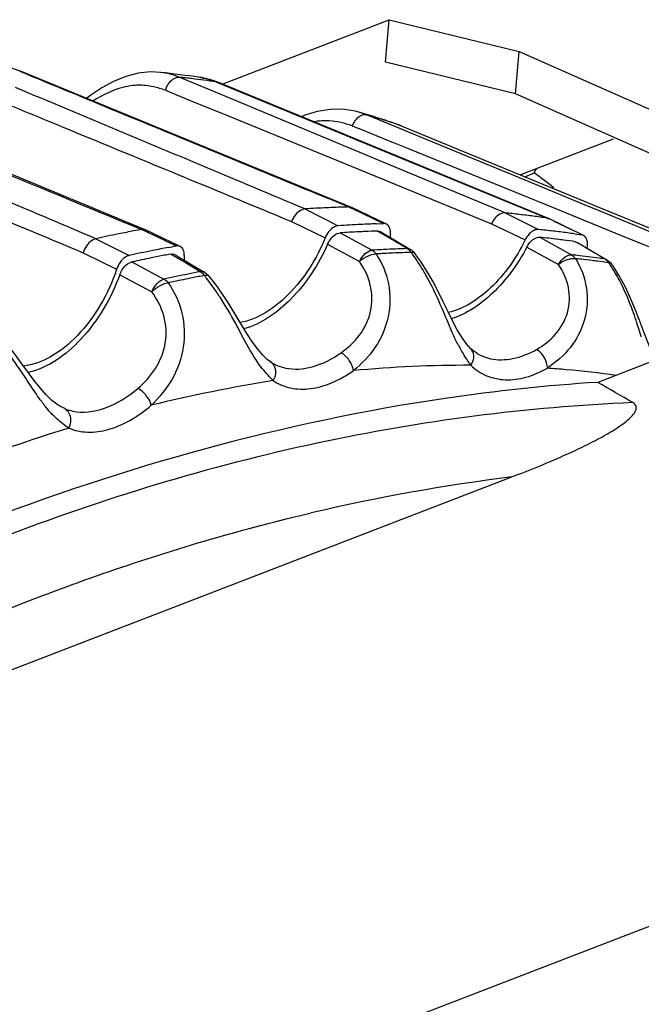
# Model space of a CAD drawing. Header units: millimetres. Extents: x 0 to 210, y 0 to 297.
# Tile 33 of 38: x 142.7 to 145.27, y 250.73 to 254.79. Entities that reach past the tile are written whole.
import ezdxf

# ---------------------------------------------------------------- set-up
doc = ezdxf.new("R2010")
doc.units = ezdxf.units.MM
doc.header["$LTSCALE"] = 19.36
doc.layers.get('0').update_dxf_attribs({"linetype": 'CONTINUOUS'})

msp = doc.modelspace()

# ---------------------------------------------------------------- linework, layer by layer
at = {"color": 7, "linetype": 'Continuous'}
for p, q in [((143.5371, 254.5255), (144.2267, 254.7912)), ((144.2115, 254.6162), (144.2267, 254.7912)), ((144.2267, 254.7912), (144.7633, 254.6605)), ((144.7482, 254.4855), (144.7633, 254.6605)), ((144.7633, 254.6605), (146.3257, 253.9663)), ((144.7482, 254.4855), (144.2115, 254.6162)), ((144.0711, 254.0167), (142.712, 254.5767)), ((143.2838, 254.5736), (143.2825, 254.5737)), ((143.4444, 254.5534), (143.4447, 254.5534)), ((144.8844, 253.971), (143.5187, 254.5331)), ((143.2196, 253.9246), (141.8675, 254.4837)), ((146.3106, 253.7913), (144.7482, 254.4855)), ((144.1069, 254.4085), (144.1059, 254.4088)), ((144.1334, 254.3991), (144.1069, 254.4085)), ((144.2579, 254.3604), (144.2581, 254.3604)), ((144.2581, 254.3604), (144.2759, 254.3537)), ((144.2759, 254.3537), (144.9308, 254.0838)), ((145.1511, 254.2982), (144.7684, 254.1507)), ((144.9308, 254.0838), (145.0787, 254.0229)), ((144.2153, 253.9474), (144.0724, 254.0162)), ((145.0787, 254.0229), (145.6478, 253.7884)), ((144.1725, 253.9488), (144.2037, 253.9498)), ((145.0285, 253.9012), (144.8858, 253.9704)), ((143.2196, 253.9246), (143.2181, 253.9252)), ((143.2208, 253.9241), (143.2196, 253.9246)), ((143.3639, 253.8557), (143.2207, 253.9241)), ((144.0249, 253.9119), (144.1561, 253.8401)), ((144.1923, 253.9155), (144.3145, 253.843)), ((144.992, 253.9075), (145.0215, 253.9033)), ((143.9723, 253.8645), (144.1038, 253.7934)), ((144.849, 253.8936), (144.9793, 253.8211)), ((144.9951, 253.8753), (145.0039, 253.8722)), ((145.0039, 253.8722), (145.1256, 253.8006)), ((145.0286, 253.9012), (145.0215, 253.9033)), ((143.3151, 253.8514), (143.3475, 253.8575)), ((144.3325, 253.8272), (144.3326, 253.8271)), ((144.795, 253.853), (144.9256, 253.7812)), ((143.1647, 253.7919), (143.2968, 253.721)), ((143.3428, 253.8213), (143.4655, 253.7482)), ((145.1451, 253.7829), (145.1451, 253.7828)), ((146.3355, 253.7756), (145.0877, 253.2949)), ((143.1143, 253.7384), (143.2466, 253.6682)), ((144.5442, 253.4554), (144.5261, 253.4807)), ((144.5626, 253.435), (144.5442, 253.4554)), ((144.5627, 253.4349), (144.5626, 253.435)), ((143.7352, 253.3803), (143.7449, 253.3744)), ((144.5917, 253.4129), (144.5918, 253.4128)), ((143.7449, 253.3744), (143.745, 253.3743)), ((142.8668, 253.1967), (142.8661, 253.1971)), ((142.8873, 253.1866), (142.8668, 253.1967)), ((140.8212, 251.3973), (144.7335, 252.9047))]:
    msp.add_line(p, q, dxfattribs=at)
at = {"color": 9, "linetype": 'Continuous'}
for p, q in [((142.7013, 254.5786), (142.7111, 254.5746)), ((143.4322, 254.5239), (143.3602, 254.5538)), ((143.5027, 254.4946), (143.4322, 254.5239)), ((143.5187, 254.5331), (143.5128, 254.5347)), ((143.5128, 254.5347), (143.5184, 254.5324)), ((143.5184, 254.5324), (144.229, 254.2398)), ((142.7642, 254.4777), (142.6845, 254.5111)), ((143.3029, 254.5002), (143.4055, 254.4582)), ((143.5852, 254.4604), (143.5027, 254.4946)), ((143.4055, 254.4582), (143.4762, 254.4293)), ((144.2119, 254.1998), (143.5852, 254.4604)), ((143.4762, 254.4293), (143.5292, 254.4076)), ((143.5292, 254.4076), (144.1304, 254.1616)), ((144.2536, 254.3494), (144.1333, 254.3991)), ((144.0745, 254.3532), (144.083, 254.3497)), ((144.083, 254.3497), (144.109, 254.3391)), ((144.109, 254.3391), (144.2296, 254.2901)), ((144.2711, 254.3422), (144.2536, 254.3494)), ((144.3595, 254.3056), (144.2711, 254.3422)), ((144.2296, 254.2901), (144.2471, 254.2829)), ((144.2471, 254.2829), (144.302, 254.2606)), ((144.811, 254.119), (144.3595, 254.3056)), ((144.229, 254.2398), (144.8789, 253.9725)), ((144.302, 254.2606), (144.7549, 254.0763)), ((153.4605, 254.1946), (50.8815, 214.6721)), ((144.706, 253.9942), (144.2119, 254.1998)), ((144.1304, 254.1616), (144.6491, 253.9492)), ((144.7862, 254.1434), (144.8262, 254.1589)), ((144.9335, 254.0684), (144.811, 254.119)), ((144.7549, 254.0763), (144.9104, 254.013)), ((145.0364, 254.0258), (144.9335, 254.0684)), ((145.0737, 254.0104), (145.0364, 254.0258)), ((143.8788, 254.0102), (144.0161, 253.9412)), ((144.0609, 254.0185), (144.067, 254.0156)), ((144.0899, 254.0045), (144.0669, 254.0156)), ((144.0903, 254.0045), (144.067, 254.0156)), ((144.1592, 253.9711), (144.0899, 254.0045)), ((144.706, 253.9942), (144.8435, 253.9257)), ((144.9104, 254.013), (144.9802, 253.9846)), ((145.4864, 253.8397), (145.0737, 254.0104)), ((143.8237, 253.9582), (143.9624, 253.891)), ((144.1813, 253.9603), (144.1588, 253.9711)), ((144.2036, 253.9498), (144.1816, 253.9604)), ((144.6491, 253.9491), (144.788, 253.8823)), ((144.8789, 253.9725), (144.8849, 253.9695)), ((144.8918, 253.9675), (144.8849, 253.9695)), ((144.9541, 253.936), (144.9078, 253.9584)), ((144.9802, 253.9846), (145.2047, 253.8932)), ((143.2046, 253.9258), (143.2106, 253.9229)), ((143.234, 253.912), (143.2106, 253.9229)), ((143.2336, 253.9119), (143.2106, 253.9229)), ((143.3029, 253.8787), (143.2336, 253.9119)), ((144.2304, 253.8882), (144.1787, 253.9189)), ((144.9767, 253.9249), (144.9541, 253.936)), ((143.0157, 253.8876), (143.1529, 253.8182)), ((143.325, 253.8679), (143.3025, 253.8786)), ((143.3474, 253.8575), (143.3254, 253.868)), ((144.3005, 253.8467), (144.2304, 253.8882)), ((145.003, 253.8706), (144.9951, 253.8753)), ((145.2047, 253.8932), (145.4284, 253.8022)), ((142.9631, 253.8294), (143.1015, 253.7618)), ((143.3813, 253.7902), (143.3243, 253.8241)), ((145.1164, 253.8039), (145.042, 253.8477)), ((143.4466, 253.7513), (143.3813, 253.7902)), ((145.1256, 253.8006), (145.1164, 253.8039)), ((143.8875, 252.7522), (143.9052, 252.7563))]:
    msp.add_line(p, q, dxfattribs=at)
at = {"color": 7, "linetype": 'Continuous'}
for points in [[(142.7121, 254.5767), (142.6672, 254.5915), (142.6225, 254.599), (142.5884, 254.6)], [(143.2838, 254.5736), (143.2408, 254.5754), (143.19, 254.5701), (143.1392, 254.5569), (143.0891, 254.5366), (143.0408, 254.5103), (142.9956, 254.4803), (142.9781, 254.4669)], [(143.5187, 254.5331), (143.4905, 254.5432), (143.4516, 254.5523), (143.4448, 254.5534)], [(144.1068, 254.4086), (144.0858, 254.4141), (144.0354, 254.4214), (143.9824, 254.4207), (143.9295, 254.4121), (143.879, 254.3969), (143.8642, 254.3907)], [(144.4064, 253.7125), (144.3826, 253.754), (144.3573, 253.7934), (144.3325, 253.8272)], [(145.2411, 253.5997), (145.2219, 253.6455), (145.2006, 253.6908), (145.1767, 253.7347), (145.1497, 253.7765), (145.1451, 253.7828)], [(143.5388, 253.6586), (143.5108, 253.698), (143.4819, 253.7343)], [(144.5261, 253.4807), (144.5078, 253.5113), (144.4891, 253.5466), (144.4698, 253.5857), (144.4498, 253.6272), (144.4287, 253.6699), (144.4064, 253.7125)], [(143.684, 253.4312), (143.6621, 253.4613), (143.6393, 253.4964), (143.6157, 253.5351), (143.5912, 253.576), (143.5656, 253.6176), (143.5388, 253.6586)], [(145.3239, 253.3944), (145.3075, 253.4288), (145.2915, 253.4676), (145.2754, 253.5098), (145.2588, 253.5541), (145.2411, 253.5997)], [(142.8666, 253.1968), (142.8582, 253.2019), (142.8344, 253.22), (142.8103, 253.2434), (142.7856, 253.2716), (142.7604, 253.3037), (142.7344, 253.3388), (142.7074, 253.376), (142.6789, 253.4147), (142.6484, 253.454), (142.6154, 253.4932)], [(143.7375, 253.379), (143.725, 253.3881), (143.705, 253.4067), (143.684, 253.4312)]]:
    msp.add_lwpolyline(points, dxfattribs=at)
for centre, radius, start, end in [((142.7693, 249.8246), 4.7767, 81.8739, 83.8322), ((142.8369, 250.1575), 4.4367, 72.3458, 73.3812), ((142.8431, 250.177), 4.4162, 71.312, 72.3457), ((144.2079, 248.793), 5.2276, 92.6079, 93.6094), ((144.2055, 248.8495), 5.1711, 91.937, 92.609), ((144.2033, 248.9114), 5.1091, 91.5972, 91.9364), ((144.2251, 249.4575), 4.5621, 83.2181, 83.9493), ((144.227, 249.4729), 4.5465, 82.4871, 83.2189), ((144.3489, 248.7069), 5.2449, 92.6095, 93.6381), ((144.3454, 248.782), 5.1697, 91.9164, 92.6087), ((144.2316, 249.508), 4.5112, 82.1185, 82.4866), ((144.2347, 249.5307), 4.4883, 81.749, 82.1185), ((144.3327, 247.8545), 6.1752, 101.41793, 102.31478), ((144.3195, 247.9213), 6.1071, 100.81851, 101.41998), ((144.3043, 248.0001), 6.0269, 100.514, 100.81779), ((144.3397, 248.6997), 5.2217, 92.6091, 93.4562), ((144.3373, 248.7491), 5.1722, 92.324, 92.6082), ((144.3359, 248.7849), 5.1364, 91.7534, 92.3244), ((144.3631, 249.3705), 4.5804, 83.2304, 83.9809), ((144.3666, 249.4003), 4.5504, 82.8531, 83.23), ((144.3702, 249.4282), 4.5223, 82.0965, 82.8534), ((144.8018, 253.8322), 0.5747, 172.9042, 173.9768), ((144.356, 249.3683), 4.552, 82.8539, 83.7821), ((144.3599, 249.3999), 4.5203, 82.5422, 82.8531), ((144.3628, 249.4223), 4.4977, 81.9187, 82.5425), ((144.4796, 247.7536), 6.2081, 101.42037, 102.33953), ((144.4594, 247.8531), 6.1065, 100.79992, 101.41949), ((144.4423, 247.8808), 6.0475, 100.65362, 100.90966), ((144.4681, 247.7516), 6.1793, 101.41993, 102.17706), ((144.4516, 247.8331), 6.0962, 100.91, 101.41934), ((143.8801, 253.7986), 0.4998, 177.7597, 180.06)]:
    msp.add_arc(centre, radius, start, end, dxfattribs=at)
at = {"color": 9, "linetype": 'Continuous'}
for centre, radius, start, end in [((143.2516, 254.2918), 0.2836, 67.4946, 83.4967), ((142.8717, 250.0358), 4.5443, 83.5041, 83.8284), ((142.8736, 250.0527), 4.5273, 83.179, 83.5041), ((142.8765, 250.0774), 4.5025, 82.5267, 83.1793), ((142.8807, 250.1089), 4.4707, 81.871, 82.5267), ((416.0801, 915.7626), 715.8834, 247.4776725, 247.5936308), ((142.9446, 250.4161), 4.1566, 73.0377, 73.3819), ((142.948, 250.4272), 4.145, 72.3483, 73.0379), ((142.9513, 250.4376), 4.1341, 72.0027, 72.3481), ((142.9544, 250.447), 4.1242, 71.3109, 72.0028), ((145.1691, 253.9578), 0.4003, 146.9176, 149.635), ((142.3612, 250.8357), 4.1376, 52.7744, 53.4328), ((145.1707, 254.1244), 0.3459, 171.697, 174.2552), ((142.3515, 250.8229), 4.1537, 52.035, 52.7743), ((144.4663, 248.6248), 5.2245, 92.8745, 93.4042), ((144.4836, 248.6027), 5.231, 93.1396, 93.4043), ((144.4814, 248.6446), 5.1891, 92.3423, 93.1404), ((144.4631, 248.6914), 5.1578, 91.8066, 92.8757), ((144.4789, 248.7032), 5.1304, 91.8054, 92.3419), ((143.7757, 253.4207), 0.6795, 36.1634, 37.1481), ((144.4811, 249.29), 4.5584, 83.435, 83.7251), ((144.4979, 249.278), 4.5548, 83.4352, 83.7255), ((144.485, 249.3235), 4.5247, 82.2697, 83.4362), ((144.4999, 249.2959), 4.5367, 82.8535, 83.4354), ((144.5026, 249.3175), 4.515, 82.5614, 82.8533), ((144.5057, 249.3407), 4.4916, 81.9754, 82.5616), ((144.4897, 249.3591), 4.4888, 81.9753, 82.2685), ((144.6671, 253.4588), 0.5704, 34.184, 35.2917), ((144.5781, 247.7637), 6.0935, 100.70178, 101.65844), ((144.5963, 247.6748), 6.1843, 101.65717, 102.13056), ((144.6159, 247.6492), 6.1946, 101.89411, 102.13058), ((144.604, 247.7061), 6.1364, 101.18122, 101.89491), ((144.5917, 247.7678), 6.0736, 100.94079, 101.18044), ((144.5856, 247.7995), 6.0413, 100.70019, 100.94079), ((142.8043, 253.1991), 0.8504, 38.3326, 39.1307), ((143.4, 253.1862), 1.1228, 26.6048, 29.427), ((145.0533, 253.7314), 0.6108, 207.6971, 212.2523), ((144.5342, 253.4056), 0.0408, 32.7131, 45.7588), ((144.6827, 253.5709), 0.1823, 240.1078, 247.153), ((144.6842, 253.5751), 0.1867, 247.2273, 257.84), ((144.5507, 248.3265), 5.0388, 89.8479, 95.3749), ((144.5568, 248.8724), 4.4927, 84.8769, 85.8713), ((144.5652, 248.9639), 4.4007, 82.1959, 84.8794), ((144.6761, 247.4118), 5.9627, 98.95268, 103.89099), ((143.6785, 253.3402), 0.0797, 331.2013, 339.9717), ((142.959, 253.3594), 0.187, 247.4789, 258.0753), ((144.9871, 246.3171), 7.1012, 107.05559, 111.08796), ((145.7137, 245.0473), 7.9183, 97.1106, 103.20211)]:
    msp.add_arc(centre, radius, start, end, dxfattribs=at)
at = {"color": 7, "linetype": 'Continuous'}
msp.add_ellipse((-158.8055, 386.1527), major_axis=(310.7253, -137.8488), ratio=0.024042, start_param=0.21878, end_param=0.221022, dxfattribs=at)
at = {"color": 9, "linetype": 'Continuous'}
for points in [[(142.7013, 254.5786), (142.7049, 254.5787), (142.7087, 254.5781), (142.712, 254.5767)], [(143.3524, 254.5536), (143.3549, 254.554), (143.3576, 254.5541), (143.3602, 254.5538)], [(143.3029, 254.5002), (143.2868, 254.5057), (143.2705, 254.5106), (143.254, 254.5143)], [(143.344, 254.5511), (143.3467, 254.5522), (143.3495, 254.5531), (143.3524, 254.5536)], [(143.4448, 254.5534), (143.4681, 254.55), (143.4911, 254.5436), (143.5128, 254.5347)], [(144.1259, 254.4001), (144.1284, 254.4001), (144.131, 254.3998), (144.1334, 254.3991)], [(143.9785, 254.3739), (143.9575, 254.375), (143.9363, 254.3735), (143.9155, 254.3701)], [(144.0745, 254.3532), (144.0435, 254.3638), (144.0112, 254.3722), (143.9785, 254.3739)], [(144.0783, 254.0133), (144.0748, 254.015), (144.0708, 254.0157), (144.0669, 254.0156)], [(143.2199, 253.9232), (143.2169, 253.9236), (143.2137, 253.9235), (143.2106, 253.9229)], [(143.2267, 253.9212), (143.2246, 253.9222), (143.2223, 253.9229), (143.2199, 253.9232)], [(144.156, 253.8401), (144.1625, 253.8364), (144.1684, 253.8313), (144.1725, 253.8251)], [(144.3096, 253.8452), (144.3067, 253.8462), (144.3035, 253.8467), (144.3005, 253.8467)], [(144.3169, 253.8317), (144.3124, 253.8376), (144.3069, 253.8429), (144.3005, 253.8467)], [(144.3145, 253.843), (144.313, 253.8439), (144.3113, 253.8447), (144.3096, 253.8452)], [(144.9792, 253.8211), (144.9856, 253.8174), (144.9913, 253.8123), (144.9952, 253.8061)], [(145.1323, 253.7889), (145.1281, 253.7949), (145.1227, 253.8002), (145.1164, 253.8039)], [(143.4562, 253.7513), (143.453, 253.7518), (143.4497, 253.7517), (143.4466, 253.7513)], [(143.4635, 253.7363), (143.4588, 253.7422), (143.4531, 253.7475), (143.4466, 253.7513)], [(143.4655, 253.7482), (143.4627, 253.7499), (143.4594, 253.7509), (143.4562, 253.7513)], [(143.2967, 253.721), (143.3033, 253.7173), (143.3093, 253.7122), (143.3137, 253.706)], [(145.2314, 253.5921), (145.2188, 253.6267), (145.2046, 253.6608), (145.1883, 253.6939)], [(143.745, 253.3743), (143.7615, 253.3648), (143.7798, 253.3579), (143.7985, 253.3539)], [(142.9117, 253.1413), (142.9121, 253.1293), (142.9094, 253.1169), (142.9043, 253.106)]]:
    msp.add_open_spline(points, degree=3, dxfattribs=at)
for points, knots in [([(142.7111, 254.5746), (142.8233, 254.5283), (143.2732, 254.3427), (143.7231, 254.1574), (144.0609, 254.0185)], [0, 0, 0, 0, 0.249442, 1, 1, 1, 1]), ([(143.1674, 254.519), (143.1538, 254.5175), (143.096, 254.5064), (143.0419, 254.4804), (143.0041, 254.4562)], [0, 0, 0, 0, 0.233878, 1, 1, 1, 1]), ([(143.254, 254.5143), (143.2329, 254.5189), (143.2036, 254.5221), (143.1747, 254.5199), (143.1674, 254.519)], [0, 0, 0, 0, 0.745476, 1, 1, 1, 1]), ([(143.3029, 254.5002), (143.3048, 254.506), (143.3133, 254.5262), (143.3292, 254.5449), (143.344, 254.5511)], [0, 0, 0, 0, 0.276031, 1, 1, 1, 1]), ([(142.4856, 254.5107), (142.5973, 254.4646), (143.0434, 254.2807), (143.4896, 254.0968), (143.8237, 253.9583)], [0, 0, 0, 0, 0.250433, 1, 1, 1, 1]), ([(143.8788, 254.0102), (143.7857, 254.0493), (143.4142, 254.2053), (143.0427, 254.3611), (142.7642, 254.4777)], [0, 0, 0, 0, 0.250678, 1, 1, 1, 1]), ([(144.0745, 254.3532), (144.0771, 254.3597), (144.0877, 254.3804), (144.1092, 254.4001), (144.1259, 254.4001)], [0, 0, 0, 0, 0.296778, 1, 1, 1, 1]), ([(141.6332, 254.3845), (141.7443, 254.3383), (142.1877, 254.1535), (142.6311, 253.9688), (142.9631, 253.8295)], [0, 0, 0, 0, 0.250425, 1, 1, 1, 1]), ([(143.0156, 253.8876), (142.923, 253.9269), (142.5538, 254.0838), (142.1844, 254.2403), (141.9075, 254.3574)], [0, 0, 0, 0, 0.250686, 1, 1, 1, 1]), ([(144.1729, 253.8245), (144.1976, 253.7876), (144.2327, 253.7019), (144.2309, 253.5633), (144.1765, 253.4359), (144.1124, 253.3715), (144.0787, 253.3432)], [0, 0, 0, 0, 0.247682, 0.501069, 0.754373, 1, 1, 1, 1]), ([(144.1038, 253.7934), (144.1135, 253.8033), (144.1359, 253.8168), (144.1608, 253.8243), (144.1725, 253.8251)], [0, 0, 0, 0, 0.541795, 1, 1, 1, 1]), ([(144.3169, 253.8317), (144.3183, 253.8317), (144.3229, 253.8317), (144.3278, 253.8309), (144.3305, 253.8291)], [0, 0, 0, 0, 0.305618, 1, 1, 1, 1]), ([(144.3305, 253.8291), (144.3309, 253.8288), (144.3316, 253.8282), (144.3323, 253.8275), (144.3325, 253.8272)], [0, 0, 0, 0, 0.505723, 1, 1, 1, 1]), ([(144.0281, 253.417), (144.0568, 253.4371), (144.1098, 253.4864), (144.158, 253.5859), (144.1567, 253.6977), (144.1248, 253.7646), (144.1038, 253.7934)], [0, 0, 0, 0, 0.244799, 0.497006, 0.750275, 1, 1, 1, 1]), ([(144.378, 253.7379), (144.3738, 253.7453), (144.3571, 253.7739), (144.3389, 253.8018), (144.3243, 253.8217)], [0, 0, 0, 0, 0.255455, 1, 1, 1, 1]), ([(144.9956, 253.8055), (145.0186, 253.7692), (145.0499, 253.6852), (145.0414, 253.5518), (144.9811, 253.4334), (144.9147, 253.3773), (144.8802, 253.3534)], [0, 0, 0, 0, 0.24984, 0.503628, 0.756248, 1, 1, 1, 1]), ([(144.9256, 253.7812), (144.9359, 253.7904), (144.9586, 253.8023), (144.984, 253.8072), (144.9952, 253.8061)], [0, 0, 0, 0, 0.550549, 1, 1, 1, 1]), ([(145.1323, 253.7889), (145.1338, 253.7887), (145.1384, 253.7878), (145.1431, 253.7856), (145.1451, 253.7829)], [0, 0, 0, 0, 0.301712, 1, 1, 1, 1]), ([(144.8348, 253.4304), (144.8637, 253.4466), (144.9182, 253.4887), (144.9706, 253.5802), (144.9743, 253.6876), (144.9453, 253.7528), (144.9256, 253.7812)], [0, 0, 0, 0, 0.242831, 0.493627, 0.7471, 1, 1, 1, 1]), ([(145.1883, 253.6939), (145.1846, 253.7014), (145.1696, 253.7307), (145.1528, 253.759), (145.139, 253.7793)], [0, 0, 0, 0, 0.256426, 1, 1, 1, 1]), ([(143.3141, 253.7055), (143.3406, 253.6684), (143.3799, 253.5818), (143.3857, 253.4392), (143.338, 253.3042), (143.2771, 253.2325), (143.2447, 253.2001)], [0, 0, 0, 0, 0.246158, 0.498985, 0.752552, 1, 1, 1, 1]), ([(143.2466, 253.6682), (143.2557, 253.6785), (143.2775, 253.6936), (143.3018, 253.7034), (143.3137, 253.706)], [0, 0, 0, 0, 0.531483, 1, 1, 1, 1]), ([(143.4635, 253.7363), (143.4656, 253.7367), (143.4716, 253.7376), (143.4793, 253.7374), (143.4819, 253.7343)], [0, 0, 0, 0, 0.343415, 1, 1, 1, 1]), ([(143.5289, 253.6459), (143.5243, 253.6529), (143.5061, 253.6804), (143.4866, 253.7072), (143.4714, 253.7265)], [0, 0, 0, 0, 0.254533, 1, 1, 1, 1]), ([(143.1891, 253.27), (143.2169, 253.2937), (143.2678, 253.3495), (143.311, 253.456), (143.304, 253.5712), (143.2689, 253.639), (143.2466, 253.6682)], [0, 0, 0, 0, 0.246776, 0.499861, 0.752677, 1, 1, 1, 1]), ([(144.4723, 253.5349), (144.467, 253.5474), (144.4454, 253.5993), (144.4231, 253.6509), (144.4039, 253.6891)], [0, 0, 0, 0, 0.240791, 1, 1, 1, 1]), ([(143.6123, 253.5011), (143.6059, 253.5132), (143.5798, 253.5623), (143.5518, 253.6106), (143.5289, 253.6459)], [0, 0, 0, 0, 0.244814, 1, 1, 1, 1]), ([(145.2675, 253.4832), (145.2647, 253.4921), (145.2532, 253.5286), (145.2414, 253.565), (145.2314, 253.5921)], [0, 0, 0, 0, 0.2438, 1, 1, 1, 1]), ([(143.6865, 253.3736), (143.68, 253.3827), (143.6531, 253.4239), (143.6302, 253.4676), (143.6123, 253.5011)], [0, 0, 0, 0, 0.22713, 1, 1, 1, 1]), ([(144.5125, 253.4475), (144.509, 253.4542), (144.4946, 253.4829), (144.4819, 253.5123), (144.4723, 253.5349)], [0, 0, 0, 0, 0.234766, 1, 1, 1, 1]), ([(143.7985, 253.3539), (143.8346, 253.3461), (143.9191, 253.353), (143.992, 253.3918), (144.0282, 253.417)], [0, 0, 0, 0, 0.456415, 1, 1, 1, 1]), ([(144.0787, 253.3432), (144.0769, 253.3583), (144.0637, 253.3871), (144.0416, 253.4097), (144.0282, 253.417)], [0, 0, 0, 0, 0.497644, 1, 1, 1, 1]), ([(144.5641, 253.3653), (144.5704, 253.375), (144.5786, 253.3961), (144.574, 253.4191), (144.5685, 253.4277)], [0, 0, 0, 0, 0.532407, 1, 1, 1, 1]), ([(144.6449, 253.3925), (144.6746, 253.3861), (144.7424, 253.388), (144.8041, 253.4133), (144.8348, 253.4304)], [0, 0, 0, 0, 0.464423, 1, 1, 1, 1]), ([(144.8803, 253.3534), (144.8801, 253.3609), (144.8745, 253.3909), (144.8549, 253.4193), (144.8348, 253.4304)], [0, 0, 0, 0, 0.245867, 1, 1, 1, 1]), ([(142.749, 253.2777), (142.7416, 253.289), (142.7111, 253.3354), (142.6798, 253.3812), (142.6548, 253.415)], [0, 0, 0, 0, 0.242573, 1, 1, 1, 1]), ([(143.7375, 253.3789), (143.7468, 253.3727), (143.7609, 253.3502), (143.7577, 253.3249), (143.7533, 253.3129)], [0, 0, 0, 0, 0.466482, 1, 1, 1, 1]), ([(144.5641, 253.3653), (144.5618, 253.3685), (144.5523, 253.3816), (144.5433, 253.3951), (144.5367, 253.4055)], [0, 0, 0, 0, 0.241607, 1, 1, 1, 1]), ([(143.7483, 253.3018), (143.743, 253.307), (143.7208, 253.3294), (143.7005, 253.3538), (143.6865, 253.3736)], [0, 0, 0, 0, 0.232433, 1, 1, 1, 1]), ([(143.7482, 253.3018), (143.7697, 253.2876), (143.8201, 253.2667), (143.905, 253.2651), (143.9942, 253.2912), (144.0507, 253.3236), (144.0787, 253.3432)], [0, 0, 0, 0, 0.219183, 0.450842, 0.709148, 1, 1, 1, 1]), ([(144.5641, 253.3653), (144.5827, 253.3473), (144.6271, 253.3174), (144.708, 253.3009), (144.7956, 253.3132), (144.8521, 253.3377), (144.8802, 253.3534)], [0, 0, 0, 0, 0.229053, 0.461235, 0.714694, 1, 1, 1, 1]), ([(142.8063, 253.1967), (142.8015, 253.2028), (142.7814, 253.2291), (142.763, 253.2566), (142.749, 253.2777)], [0, 0, 0, 0, 0.235044, 1, 1, 1, 1]), ([(142.9203, 253.1764), (142.9631, 253.1673), (143.0651, 253.1811), (143.1482, 253.2354), (143.1891, 253.27)], [0, 0, 0, 0, 0.449073, 1, 1, 1, 1]), ([(143.2447, 253.2001), (143.2413, 253.2146), (143.2253, 253.2415), (143.2027, 253.2627), (143.1891, 253.27)], [0, 0, 0, 0, 0.490348, 1, 1, 1, 1]), ([(145.2324, 253.2111), (144.795, 253.1931), (143.9034, 253.076), (143.0439, 252.8148), (142.618, 252.6507)], [0, 0, 0, 0, 0.489563, 1, 1, 1, 1]), ([(142.9043, 253.106), (142.8871, 253.1174), (142.8512, 253.1444), (142.8212, 253.1778), (142.8063, 253.1967)], [0, 0, 0, 0, 0.463124, 1, 1, 1, 1]), ([(142.8873, 253.1866), (142.8946, 253.1824), (142.9073, 253.1686), (142.9113, 253.1506), (142.9117, 253.1413)], [0, 0, 0, 0, 0.475152, 1, 1, 1, 1]), ([(142.9043, 253.106), (142.9286, 253.0959), (142.9838, 253.0848), (143.0714, 253.0976), (143.1611, 253.1367), (143.2171, 253.1768), (143.2447, 253.2001)], [0, 0, 0, 0, 0.212875, 0.445402, 0.707154, 1, 1, 1, 1]), ([(142.7644, 252.403), (142.8574, 252.4388), (143.2256, 252.5739), (143.6027, 252.6848), (143.8875, 252.7522)], [0, 0, 0, 0, 0.253905, 1, 1, 1, 1]), ([(140.8212, 251.3973), (140.9786, 251.5003), (141.5991, 251.885), (142.2586, 252.2082), (142.7644, 252.403)], [0, 0, 0, 0, 0.257558, 1, 1, 1, 1])]:
    msp.add_open_spline(points, degree=3, knots=knots, dxfattribs=at)
at = {"color": 7, "linetype": 'Continuous'}
for points, knots in [([(143.8788, 254.0102), (143.8734, 254.0098), (143.8481, 254.0016), (143.8313, 253.9774), (143.8237, 253.9582)], [0, 0, 0, 0, 0.206415, 1, 1, 1, 1]), ([(144.706, 253.9942), (144.7009, 253.9947), (144.6754, 253.9901), (144.6577, 253.9672), (144.6491, 253.9491)], [0, 0, 0, 0, 0.202003, 1, 1, 1, 1]), ([(144.2315, 253.9032), (144.2326, 253.9125), (144.2326, 253.9295), (144.2217, 253.9443), (144.2153, 253.9474)], [0, 0, 0, 0, 0.565298, 1, 1, 1, 1]), ([(144.0161, 253.9412), (144.0109, 253.9409), (143.9864, 253.9327), (143.97, 253.9095), (143.9624, 253.891)], [0, 0, 0, 0, 0.20561, 1, 1, 1, 1]), ([(143.9723, 253.8645), (143.9752, 253.8709), (143.9867, 253.8915), (144.0078, 253.9108), (144.0249, 253.9119)], [0, 0, 0, 0, 0.291292, 1, 1, 1, 1]), ([(144.8434, 253.9257), (144.8386, 253.9262), (144.8138, 253.9216), (144.7966, 253.8997), (144.788, 253.8823)], [0, 0, 0, 0, 0.201325, 1, 1, 1, 1]), ([(143.0156, 253.8876), (143.0101, 253.8863), (142.9853, 253.8749), (142.9694, 253.8495), (142.9631, 253.8294)], [0, 0, 0, 0, 0.21249, 1, 1, 1, 1]), ([(143.9624, 253.891), (143.9269, 253.8044), (143.8358, 253.6582), (143.6861, 253.5548), (143.6111, 253.5415)], [0, 0, 0, 0, 0.551245, 1, 1, 1, 1]), ([(143.9723, 253.8645), (143.9353, 253.7811), (143.8431, 253.6389), (143.7002, 253.5354), (143.6267, 253.5161)], [0, 0, 0, 0, 0.545847, 1, 1, 1, 1]), ([(144.788, 253.8823), (144.752, 253.8092), (144.6663, 253.6852), (144.536, 253.5979), (144.4706, 253.5827)], [0, 0, 0, 0, 0.548053, 1, 1, 1, 1]), ([(144.795, 253.853), (144.7982, 253.8591), (144.8104, 253.878), (144.8329, 253.8953), (144.849, 253.8936)], [0, 0, 0, 0, 0.300367, 1, 1, 1, 1]), ([(145.0435, 253.8502), (145.0456, 253.8607), (145.0471, 253.8799), (145.0357, 253.8977), (145.0285, 253.9012)], [0, 0, 0, 0, 0.571763, 1, 1, 1, 1]), ([(143.3807, 253.8182), (143.381, 253.8261), (143.3796, 253.8409), (143.3696, 253.853), (143.3639, 253.8557)], [0, 0, 0, 0, 0.557752, 1, 1, 1, 1]), ([(144.1038, 253.7934), (144.11, 253.8054), (144.1237, 253.8252), (144.1456, 253.8393), (144.1561, 253.8401)], [0, 0, 0, 0, 0.563079, 1, 1, 1, 1]), ([(144.795, 253.853), (144.758, 253.783), (144.6717, 253.6633), (144.547, 253.5766), (144.4832, 253.5574)], [0, 0, 0, 0, 0.543321, 1, 1, 1, 1]), ([(143.1529, 253.8182), (143.1475, 253.817), (143.1235, 253.8056), (143.108, 253.7813), (143.1015, 253.7618)], [0, 0, 0, 0, 0.211592, 1, 1, 1, 1]), ([(143.1143, 253.7384), (143.1167, 253.745), (143.1273, 253.7672), (143.1472, 253.7881), (143.1647, 253.7919)], [0, 0, 0, 0, 0.281938, 1, 1, 1, 1]), ([(144.9256, 253.7812), (144.9324, 253.7925), (144.9466, 253.8107), (144.9695, 253.822), (144.9793, 253.8211)], [0, 0, 0, 0, 0.573216, 1, 1, 1, 1]), ([(143.1015, 253.7618), (143.0845, 253.7104), (143.0399, 253.6125), (142.9475, 253.4882), (142.8397, 253.3983), (142.7564, 253.3661), (142.7172, 253.3618)], [0, 0, 0, 0, 0.280287, 0.552264, 0.795811, 1, 1, 1, 1]), ([(143.1143, 253.7384), (143.0789, 253.6409), (142.982, 253.4749), (142.8195, 253.3537), (142.7359, 253.3357)], [0, 0, 0, 0, 0.548154, 1, 1, 1, 1]), ([(143.2466, 253.6682), (143.2521, 253.6808), (143.265, 253.7021), (143.2859, 253.7185), (143.2968, 253.721)], [0, 0, 0, 0, 0.551783, 1, 1, 1, 1]), ([(145.0877, 253.2949), (144.8771, 253.2817), (143.9971, 253.188), (143.1358, 252.947), (142.5077, 252.705)], [0, 0, 0, 0, 0.238674, 1, 1, 1, 1]), ([(144.7335, 252.9047), (144.7886, 252.9259), (144.8699, 252.9585), (144.9756, 253.0049), (145.0506, 253.0406), (145.1101, 253.0718), (145.1545, 253.0981), (145.185, 253.1182), (145.2121, 253.139), (145.2315, 253.1576), (145.2426, 253.1736), (145.2475, 253.1862), (145.2456, 253.2013), (145.2373, 253.2083), (145.2324, 253.2111)], [0, 0, 0, 0, 0.283766, 0.421359, 0.554945, 0.683165, 0.744505, 0.803235, 0.85849, 0.90882, 0.931464, 0.952187, 0.972635, 1, 1, 1, 1])]:
    msp.add_open_spline(points, degree=3, knots=knots, dxfattribs=at)
for points in [[(144.0609, 254.0185), (144.0644, 254.0186), (144.0679, 254.018), (144.0711, 254.0167)], [(144.2153, 253.9474), (144.2117, 253.9491), (144.2076, 253.9499), (144.2037, 253.9498)], [(144.8789, 253.9725), (144.8808, 253.9722), (144.8827, 253.9717), (144.8844, 253.971)], [(143.2046, 253.9258), (143.209, 253.9266), (143.2138, 253.9265), (143.2181, 253.9252)], [(144.1787, 253.9189), (144.1834, 253.919), (144.1883, 253.9179), (144.1923, 253.9155)], [(143.3243, 253.8241), (143.3305, 253.8253), (143.3374, 253.8245), (143.3428, 253.8213)], [(143.3639, 253.8557), (143.3589, 253.8581), (143.3529, 253.8585), (143.3475, 253.8575)], [(144.3146, 253.843), (144.3214, 253.8389), (144.3276, 253.8335), (144.3325, 253.8272)], [(145.1257, 253.8005), (145.1332, 253.7961), (145.1399, 253.7899), (145.1451, 253.7829)], [(143.4655, 253.7482), (143.4717, 253.7445), (143.4773, 253.7398), (143.4819, 253.7343)], [(144.5917, 253.4129), (144.5812, 253.419), (144.5714, 253.4265), (144.5626, 253.435)]]:
    msp.add_open_spline(points, degree=3, dxfattribs=at)

doc.saveas('drawing.dxf')
